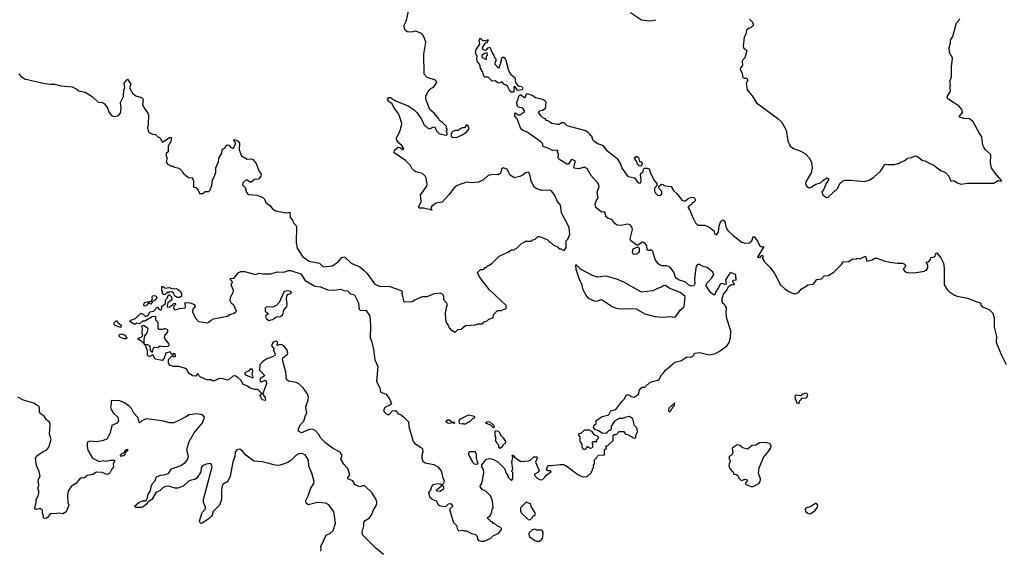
# Model space of a CAD drawing. Extents: x 2239831 to 2395310, y 665973 to 772585.
# Tile 141 of 144: x 2357255 to 2367767, y 743444 to 749103. Entities that reach past the tile are written whole.
import ezdxf

# ---------------------------------------------------------------- set-up
doc = ezdxf.new("R2010")
doc.units = 0

msp = doc.modelspace()

# ---------------------------------------------------------------- linework, layer by layer
at = {"layer": '0CON20XD'}
for points in [[(2361813, 746047), (2361798, 745975), (2361802, 745905), (2361812, 745865), (2361830, 745845), (2361840, 745815), (2361865, 745790), (2361875, 745790), (2361905, 745770), (2361932, 745798), (2361967, 745803), (2362015, 745840), (2362122, 745848), (2362145, 745860), (2362195, 745860), (2362215, 745880), (2362247, 745893), (2362265, 745910), (2362310, 745925), (2362312, 745958), (2362355, 746000), (2362395, 746000), (2362448, 746022), (2362450, 746055), (2362267, 746227), (2362165, 746360), (2362142, 746408), (2362175, 746440), (2362205, 746440), (2362225, 746460), (2362235, 746460), (2362255, 746480), (2362265, 746480), (2362300, 746505), (2362375, 746582), (2362467, 746623), (2362505, 746650), (2362535, 746650), (2362545, 746660), (2362558, 746662), (2362615, 746720), (2362642, 746728), (2362655, 746740), (2362715, 746740), (2362725, 746750), (2362758, 746762), (2362785, 746790), (2362805, 746790), (2362885, 746760), (2362915, 746730), (2362930, 746725), (2362955, 746700), (2362995, 746680), (2363015, 746660), (2363035, 746660), (2363042, 746652), (2363068, 746642), (2363088, 746672), (2363090, 746745), (2363107, 746763), (2363130, 746815), (2363120, 746885), (2363105, 746923), (2363038, 747045), (2363027, 747125), (2362996, 747165), (2362965, 747235), (2362935, 747272), (2362915, 747284), (2362825, 747281), (2362775, 747300), (2362748, 747318), (2362714, 747384), (2362703, 747453), (2362686, 747476), (2362655, 747469), (2362625, 747444), (2362595, 747432), (2362535, 747417), (2362488, 747448), (2362459, 747509), (2362415, 747524), (2362403, 747515), (2362388, 747465), (2362365, 747448), (2362315, 747451), (2362255, 747441), (2362206, 747394), (2362155, 747372), (2362075, 747362), (2362025, 747371), (2361925, 747336), (2361898, 747315), (2361836, 747235), (2361764, 747156), (2361703, 747147), (2361654, 747116), (2361646, 747095), (2361655, 747070), (2361567, 747093), (2361524, 747094), (2361512, 747102), (2361542, 747165), (2361533, 747235), (2361603, 747327), (2361606, 747346), (2361593, 747413), (2361584, 747435), (2361555, 747463), (2361485, 747481), (2361464, 747494), (2361444, 747514), (2361427, 747547), (2361375, 747600), (2361252, 747685), (2361255, 747710), (2361295, 747742), (2361315, 747740), (2361345, 747719), (2361356, 747725), (2361333, 747765), (2361299, 747789), (2361277, 747825), (2361278, 747845), (2361315, 747910), (2361331, 747975), (2361334, 747995), (2361311, 748075), (2361297, 748105), (2361248, 748165), (2361232, 748205), (2361209, 748219), (2361192, 748231), (2361183, 748255), (2361195, 748272), (2361215, 748272), (2361268, 748238), (2361404, 748184), (2361465, 748142), (2361500, 748110), (2361547, 748035), (2361570, 747985), (2361612, 747945), (2361635, 747938), (2361665, 747958), (2361685, 747960), (2361709, 747915), (2361735, 747888), (2361805, 747870), (2361820, 747875), (2361820, 747895), (2361810, 747905), (2361810, 747915), (2361820, 747925), (2361820, 747935), (2361810, 747945), (2361810, 747965), (2361770, 748005), (2361737, 748027), (2361728, 748048), (2361685, 748103), (2361632, 748145), (2361590, 748255), (2361591, 748289), (2361608, 748325), (2361645, 748368), (2361672, 748385), (2361708, 748435), (2361695, 748458), (2361605, 748488), (2361573, 748523), (2361569, 748735), (2361590, 748865), (2361574, 748914), (2361554, 748944), (2361535, 748961), (2361502, 748975), (2361485, 748981), (2361435, 748970), (2361393, 748973), (2361372, 748992), (2361359, 749025), (2361361, 749045), (2361383, 749095), (2361406, 749195)], [(2363775, 749180), (2363895, 749102), (2363975, 749090), (2364015, 749094), (2364045, 749103)], [(2365048, 749108), (2365078, 749078), (2365088, 749045), (2365065, 749020), (2365035, 749010), (2365015, 748990), (2365007, 748953), (2364988, 748915), (2364979, 748825), (2364984, 748804), (2365018, 748775), (2364997, 748695), (2364970, 748665), (2364973, 748615), (2364951, 748589), (2364948, 748575), (2364969, 748529), (2364975, 748488), (2364995, 748478), (2365018, 748478), (2365027, 748457), (2365012, 748425), (2365023, 748355), (2365075, 748292), (2365123, 748215), (2365350, 748050), (2365387, 748015), (2365439, 747925), (2365455, 747810), (2365482, 747755), (2365515, 747728), (2365595, 747700), (2365645, 747672), (2365688, 747625), (2365709, 747579), (2365717, 747525), (2365705, 747470), (2365649, 747375), (2365646, 747356), (2365656, 747326), (2365685, 747310), (2365705, 747317), (2365755, 747348), (2365805, 747362), (2365831, 747389), (2365876, 747416), (2365889, 747409), (2365889, 747395), (2365864, 747356), (2365835, 747288), (2365817, 747265), (2365828, 747235), (2365865, 747208), (2365885, 747210), (2365990, 747305), (2366010, 747355), (2366038, 747382), (2366068, 747392), (2366125, 747392), (2366275, 747379), (2366325, 747390), (2366375, 747423), (2366445, 747487), (2366466, 747515), (2366485, 747556), (2366505, 747563), (2366525, 747558), (2366595, 747558), (2366625, 747570), (2366645, 747570), (2366655, 747580), (2366705, 747600), (2366733, 747627), (2366775, 747632), (2366815, 747650), (2366838, 747648), (2366895, 747600), (2366917, 747597), (2367017, 747547), (2367093, 747493), (2367135, 747478), (2367173, 747435), (2367195, 747382), (2367227, 747387), (2367263, 747363), (2367305, 747348), (2367375, 747360), (2367655, 747360), (2367703, 747387), (2367725, 747380), (2367740, 747385), (2367670, 747465), (2367631, 747525), (2367620, 747575), (2367622, 747662), (2367605, 747680), (2367567, 747715), (2367547, 747745), (2367538, 747765), (2367527, 747855), (2367497, 747895), (2367434, 748014), (2367395, 748047), (2367335, 748049), (2367290, 748065), (2367290, 748075), (2367320, 748115), (2367313, 748145), (2367285, 748180), (2367173, 748253), (2367162, 748265), (2367158, 748285), (2367191, 748339), (2367188, 748385), (2367192, 748415), (2367187, 748445), (2367202, 748495), (2367204, 748605), (2367213, 748685), (2367213, 748695), (2367182, 748755), (2367177, 748805), (2367193, 748855), (2367193, 748885), (2367216, 748924), (2367255, 749070), (2367282, 749095), (2367291, 749115)], [(2362525, 748330), (2362502, 748332), (2362485, 748350), (2362463, 748393), (2362450, 748405), (2362424, 748414), (2362405, 748440), (2362375, 748428), (2362355, 748432), (2362332, 748452), (2362298, 748448), (2362255, 748490), (2362225, 748492), (2362212, 748502), (2362200, 748545), (2362174, 748585), (2362167, 748627), (2362142, 748655), (2362137, 748677), (2362140, 748715), (2362122, 748745), (2362130, 748785), (2362167, 748843), (2362162, 748885), (2362175, 748910), (2362180, 748895), (2362203, 748883), (2362235, 748880), (2362245, 748890), (2362258, 748888), (2362245, 748860), (2362222, 748848), (2362192, 748808), (2362192, 748795), (2362215, 748782), (2362235, 748780), (2362255, 748802), (2362275, 748810), (2362301, 748741), (2362318, 748725), (2362325, 748700), (2362340, 748685), (2362340, 748665), (2362332, 748655), (2362328, 748628), (2362365, 748590), (2362377, 748593), (2362378, 748612), (2362390, 748635), (2362390, 748655), (2362400, 748665), (2362400, 748685), (2362410, 748695), (2362410, 748705), (2362428, 748705), (2362445, 748670), (2362471, 748575), (2362492, 748525), (2362542, 748485), (2362550, 748435), (2362572, 748402), (2362585, 748394), (2362615, 748390), (2362624, 748375), (2362620, 748355), (2362568, 748348), (2362546, 748386), (2362535, 748390), (2362530, 748385), (2362530, 748335), (2362525, 748330)], [(2362235, 748680), (2362240, 748685), (2362240, 748715), (2362250, 748725), (2362245, 748750), (2362218, 748742), (2362188, 748722), (2362188, 748708), (2362200, 748695), (2362235, 748680)], [(2357246, 748526), (2357265, 748504), (2357305, 748474), (2357525, 748421), (2357585, 748414), (2357625, 748417), (2357695, 748398), (2357815, 748386), (2357857, 748367), (2357885, 748344), (2357955, 748330), (2358027, 748285), (2358092, 748225), (2358135, 748221), (2358162, 748205), (2358191, 748161), (2358212, 748112), (2358235, 748082), (2358265, 748070), (2358305, 748078), (2358330, 748105), (2358338, 748155), (2358331, 748219), (2358363, 748285), (2358368, 748352), (2358378, 748375), (2358372, 748425), (2358405, 748470), (2358442, 748415), (2358428, 748375), (2358461, 748321), (2358495, 748290), (2358554, 748274), (2358573, 748255), (2358567, 748195), (2358593, 748145), (2358623, 748105), (2358630, 748085), (2358628, 747985), (2358618, 747955), (2358630, 747905), (2358673, 747883), (2358705, 747880), (2358735, 747850), (2358745, 747850), (2358755, 747840), (2358775, 747800), (2358785, 747800), (2358855, 747848), (2358877, 747847), (2358868, 747805), (2358840, 747755), (2358840, 747695), (2358820, 747675), (2358820, 747645), (2358830, 747635), (2358820, 747585), (2358830, 747575), (2358830, 747565), (2358875, 747540), (2358895, 747540), (2358905, 747530), (2358945, 747522), (2358965, 747512), (2358992, 747485), (2359002, 747465), (2359045, 747428), (2359065, 747418), (2359095, 747420), (2359109, 747385), (2359110, 747325), (2359115, 747318), (2359135, 747312), (2359162, 747285), (2359175, 747250), (2359215, 747250), (2359235, 747270), (2359275, 747270), (2359285, 747280), (2359308, 747335), (2359312, 747395), (2359325, 747410), (2359348, 747475), (2359348, 747525), (2359368, 747565), (2359377, 747585), (2359382, 747625), (2359412, 747678), (2359415, 747720), (2359449, 747741), (2359462, 747765), (2359475, 747770), (2359488, 747765), (2359504, 747744), (2359535, 747728), (2359560, 747775), (2359560, 747795), (2359540, 747815), (2359540, 747825), (2359565, 747820), (2359586, 747806), (2359602, 747785), (2359597, 747717), (2359622, 747652), (2359684, 747614), (2359725, 747620), (2359745, 747612), (2359778, 747568), (2359813, 747485), (2359833, 747455), (2359828, 747435), (2359805, 747403), (2359761, 747399), (2359725, 747370), (2359715, 747370), (2359685, 747390), (2359668, 747392), (2359638, 747365), (2359633, 747343), (2359663, 747313), (2359675, 747260), (2359695, 747240), (2359785, 747231), (2359849, 747209), (2359868, 747188), (2359882, 747152), (2359925, 747120), (2359955, 747086), (2359988, 747065), (2360097, 747043), (2360140, 747050), (2360141, 746995), (2360166, 746965), (2360178, 746935), (2360203, 746913), (2360209, 746899), (2360206, 746725), (2360218, 746665), (2360275, 746577), (2360345, 746529), (2360455, 746506), (2360495, 746466), (2360595, 746479), (2360655, 746520), (2360695, 746566), (2360715, 746574), (2360725, 746571), (2360795, 746506), (2360885, 746468), (2360930, 746430), (2360961, 746401), (2361045, 746282), (2361105, 746258), (2361175, 746262), (2361205, 746257), (2361328, 746215), (2361337, 746205), (2361334, 746184), (2361354, 746105), (2361365, 746093), (2361445, 746098), (2361473, 746117), (2361555, 746152), (2361605, 746152), (2361685, 746182), (2361745, 746190), (2361770, 746175), (2361778, 746155), (2361778, 746118), (2361810, 746085), (2361818, 746055), (2361813, 746047)], [(2359415, 745930), (2359470, 745940), (2359500, 745960), (2359545, 745974), (2359570, 745995), (2359540, 746060), (2359515, 746078), (2359501, 746105), (2359506, 746145), (2359533, 746195), (2359536, 746215), (2359514, 746275), (2359527, 746307), (2359500, 746335), (2359508, 746342), (2359544, 746346), (2359588, 746405), (2359615, 746417), (2359655, 746417), (2359774, 746386), (2359811, 746399), (2359855, 746391), (2359935, 746394), (2360005, 746414), (2360075, 746411), (2360125, 746429), (2360145, 746429), (2360255, 746391), (2360303, 746323), (2360405, 746262), (2360465, 746254), (2360545, 746221), (2360605, 746219), (2360660, 746225), (2360685, 746230), (2360714, 746214), (2360755, 746210), (2360785, 746178), (2360828, 746168), (2360873, 746085), (2360874, 746035), (2360880, 746015), (2360895, 746003), (2360950, 746005), (2360988, 745948), (2360996, 745915), (2361001, 745825), (2360997, 745715), (2361015, 745665), (2361033, 745585), (2361046, 745475), (2361080, 745405), (2361063, 745243), (2361099, 745175), (2361108, 745135), (2361116, 745126), (2361169, 745109), (2361205, 745053), (2361223, 745005), (2361215, 744994), (2361154, 744966), (2361141, 744945), (2361142, 744925), (2361169, 744899), (2361195, 744889), (2361235, 744930), (2361266, 744936), (2361282, 744925), (2361295, 744901), (2361328, 744888), (2361355, 744865), (2361407, 744815), (2361410, 744765), (2361457, 744605), (2361474, 744584), (2361542, 744542), (2361554, 744525), (2361560, 744495), (2361549, 744455), (2361549, 744425), (2361560, 744395), (2361585, 744376), (2361675, 744358), (2361715, 744338), (2361755, 744290), (2361767, 744257), (2361770, 744225), (2361788, 744185), (2361780, 744155), (2361770, 744145), (2361770, 744135), (2361780, 744125), (2361778, 744095), (2361745, 744072), (2361713, 744073), (2361700, 744085), (2361758, 744132), (2361758, 744138), (2361745, 744150), (2361725, 744152), (2361665, 744142), (2361650, 744125), (2361640, 744085), (2361621, 744059), (2361630, 744015), (2361665, 743984), (2361702, 743972), (2361724, 743934), (2361745, 743918), (2361805, 743910), (2361832, 743938), (2361855, 743942), (2361878, 743915), (2361848, 743885), (2361847, 743865), (2361885, 743740), (2361917, 743707), (2361930, 743665), (2361945, 743652), (2361975, 743658), (2361995, 743650), (2362025, 743650), (2362078, 743622), (2362123, 743613), (2362137, 743597), (2362145, 743560), (2362155, 743550), (2362185, 743541), (2362215, 743543), (2362285, 743572), (2362315, 743602), (2362366, 743624), (2362400, 743665), (2362400, 743675), (2362385, 743690), (2362355, 743700), (2362325, 743730), (2362315, 743730), (2362298, 743748), (2362285, 743750), (2362250, 743785), (2362252, 743798), (2362265, 743800), (2362278, 743812), (2362297, 743853), (2362300, 743885), (2362310, 743895), (2362302, 743972), (2362282, 744025), (2362230, 744075), (2362195, 744090), (2362180, 744105), (2362172, 744125), (2362173, 744137), (2362190, 744155), (2362210, 744265), (2362208, 744305), (2362190, 744335), (2362190, 744355), (2362240, 744415), (2362275, 744422), (2362315, 744412), (2362359, 744389), (2362430, 744315), (2362448, 744268), (2362470, 744235), (2362470, 744225), (2362505, 744190), (2362520, 744205), (2362520, 744275), (2362510, 744285), (2362510, 744295), (2362520, 744305), (2362510, 744385), (2362520, 744435), (2362512, 744458), (2362525, 744460), (2362537, 744437), (2362605, 744392), (2362692, 744398), (2362710, 744405), (2362745, 744440), (2362775, 744440), (2362780, 744425), (2362762, 744385), (2362800, 744295), (2362786, 744274), (2362750, 744255), (2362752, 744245), (2362778, 744215), (2362815, 744196), (2362835, 744199), (2362862, 744225), (2362882, 744248), (2362929, 744285), (2362923, 744293), (2362893, 744293), (2362881, 744301), (2362895, 744350), (2362925, 744348), (2363025, 744360), (2363065, 744360), (2363075, 744350), (2363085, 744350), (2363215, 744252), (2363255, 744232), (2363275, 744228), (2363315, 744230), (2363360, 744275), (2363360, 744285), (2363370, 744295), (2363370, 744315), (2363380, 744325), (2363380, 744355), (2363390, 744365), (2363392, 744408), (2363418, 744432), (2363422, 744448), (2363435, 744460), (2363498, 744462), (2363500, 744515), (2363520, 744535), (2363520, 744545), (2363510, 744555), (2363535, 744560), (2363590, 744615), (2363590, 744665), (2363602, 744678), (2363625, 744680), (2363655, 744710), (2363705, 744710), (2363722, 744682), (2363745, 744680), (2363815, 744640), (2363828, 744642), (2363838, 744655), (2363830, 744665), (2363850, 744705), (2363847, 744737), (2363840, 744755), (2363820, 744775), (2363800, 744845), (2363765, 744870), (2363715, 744860), (2363692, 744848), (2363655, 744848), (2363610, 744825), (2363593, 744807), (2363570, 744765), (2363570, 744735), (2363555, 744720), (2363545, 744720), (2363515, 744690), (2363473, 744693), (2363435, 744718), (2363394, 744734), (2363381, 744755), (2363383, 744775), (2363410, 744795), (2363411, 744829), (2363475, 744870), (2363545, 744888), (2363567, 744933), (2363618, 744945), (2363685, 745030), (2363708, 745055), (2363735, 745101), (2363755, 745102), (2363785, 745084), (2363815, 745078), (2363858, 745105), (2363866, 745124), (2363868, 745145), (2363885, 745172), (2363905, 745183), (2363928, 745185), (2363985, 745237), (2364079, 745261), (2364091, 745275), (2364105, 745312), (2364130, 745335), (2364148, 745365), (2364251, 745449), (2364320, 745470), (2364375, 745507), (2364415, 745504), (2364439, 745511), (2364453, 745525), (2364455, 745540), (2364464, 745546), (2364515, 745552), (2364615, 745529), (2364675, 745539), (2364735, 745572), (2364806, 745624), (2364826, 745654), (2364845, 745710), (2364846, 745785), (2364803, 745915), (2364798, 745965), (2364800, 746035), (2364785, 746050), (2364780, 746065), (2364762, 746075), (2364751, 746115), (2364768, 746175), (2364805, 746220), (2364824, 746256), (2364845, 746272), (2364855, 746278), (2364880, 746275), (2364888, 746285), (2364870, 746305), (2364872, 746325), (2364905, 746330), (2364908, 746335), (2364900, 746345), (2364902, 746375), (2364898, 746385), (2364845, 746406), (2364835, 746401), (2364792, 746328), (2364796, 746284), (2364785, 746280), (2364755, 746289), (2364735, 746284), (2364713, 746235), (2364686, 746205), (2364675, 746170), (2364665, 746168), (2364635, 746190), (2364584, 746265), (2364588, 746285), (2364645, 746349), (2364664, 746385), (2364655, 746410), (2364595, 746461), (2364552, 746472), (2364505, 746495), (2364486, 746485), (2364472, 746455), (2364460, 746335), (2364464, 746285), (2364451, 746265), (2364425, 746261), (2364394, 746275), (2364358, 746308), (2364295, 746325), (2364265, 746348), (2364252, 746365), (2364239, 746409), (2364200, 746465), (2364165, 746479), (2364115, 746478), (2364092, 746485), (2364071, 746501), (2364038, 746545), (2364015, 746630), (2363997, 746647), (2363985, 746640), (2363965, 746640), (2363955, 746650), (2363950, 746695), (2363925, 746722), (2363905, 746730), (2363855, 746700), (2363845, 746700), (2363778, 746745), (2363772, 746765), (2363797, 746865), (2363789, 746895), (2363773, 746915), (2363745, 746922), (2363675, 746908), (2363635, 746912), (2363614, 746925), (2363580, 746970), (2363535, 746987), (2363512, 747005), (2363510, 747035), (2363500, 747055), (2363465, 747050), (2363405, 747101), (2363398, 747135), (2363408, 747172), (2363430, 747205), (2363419, 747265), (2363440, 747325), (2363439, 747339), (2363428, 747365), (2363360, 747435), (2363318, 747508), (2363285, 747530), (2363225, 747512), (2363179, 747519), (2363172, 747525), (2363173, 747543), (2363190, 747595), (2363155, 747612), (2363141, 747609), (2363115, 747562), (2363095, 747564), (2363010, 747615), (2363004, 747635), (2363006, 747666), (2362998, 747695), (2363000, 747710), (2362945, 747708), (2362905, 747729), (2362845, 747750), (2362840, 747755), (2362841, 747781), (2362820, 747800), (2362673, 747903), (2362625, 747920), (2362605, 747940), (2362567, 748047), (2362540, 748075), (2362540, 748105), (2362545, 748110), (2362575, 748090), (2362595, 748090), (2362647, 748123), (2362625, 748160), (2362581, 748171), (2362571, 748181), (2362563, 748205), (2362562, 748225), (2362578, 748255), (2362583, 748287), (2362603, 748307), (2362645, 748272), (2362655, 748280), (2362665, 748312), (2362675, 748316), (2362734, 748294), (2362762, 748272), (2362840, 748255), (2362865, 748238), (2362872, 748225), (2362865, 748152), (2362837, 748133), (2362803, 748127), (2362792, 748115), (2362815, 748080), (2362835, 748061), (2362860, 748050), (2362872, 748032), (2362895, 748028), (2362935, 747999), (2362995, 747988), (2363015, 747988), (2363044, 748006), (2363065, 748007), (2363096, 747976), (2363295, 747922), (2363315, 747912), (2363335, 747890)], [(2361878, 747848), (2361925, 747852), (2361980, 747875), (2362026, 747904), (2362050, 747935), (2362050, 747955), (2362035, 747980), (2362022, 747978), (2362005, 747950), (2361975, 747950), (2361965, 747940), (2361955, 747940), (2361935, 747920), (2361905, 747920), (2361872, 747908), (2361870, 747895), (2361860, 747885), (2361862, 747862), (2361878, 747848)], [(2363335, 747890), (2363344, 747874), (2363358, 747865), (2363372, 747825), (2363382, 747815), (2363425, 747784), (2363477, 747765), (2363520, 747710), (2363635, 747623), (2363672, 747555), (2363686, 747515), (2363736, 747446), (2363755, 747430), (2363817, 747417), (2363856, 747366), (2363875, 747360), (2363887, 747363), (2363890, 747395), (2363882, 747448), (2363886, 747464), (2363910, 747485), (2363915, 747510), (2363925, 747520), (2363955, 747520), (2363975, 747512), (2363987, 747475), (2364034, 747384), (2364058, 747355), (2364058, 747332), (2364033, 747307), (2364032, 747275), (2364042, 747252), (2364065, 747230), (2364088, 747228), (2364110, 747245), (2364112, 747272), (2364080, 747305), (2364080, 747325), (2364103, 747347), (2364115, 747348), (2364145, 747330), (2364210, 747325), (2364235, 747282), (2364276, 747245), (2364325, 747180), (2364345, 747170), (2364365, 747170), (2364390, 747195), (2364428, 747212), (2364455, 747208), (2364468, 747185), (2364467, 747173), (2364450, 747155), (2364435, 747150), (2364430, 747135), (2364407, 747123), (2364393, 747105), (2364393, 747095), (2364414, 747064), (2364426, 747026), (2364443, 746994), (2364471, 746935), (2364495, 746911), (2364565, 746912), (2364614, 746894), (2364660, 746860), (2364670, 746845), (2364674, 746824), (2364685, 746812), (2364695, 746810), (2364715, 746840), (2364721, 746905), (2364740, 746955), (2364765, 746969), (2364784, 746954), (2364794, 746895), (2364815, 746854), (2364875, 746797), (2364965, 746732), (2365005, 746718), (2365045, 746722), (2365070, 746745), (2365084, 746786), (2365095, 746792), (2365131, 746741), (2365154, 746694), (2365175, 746682), (2365200, 746685), (2365132, 746572), (2365165, 746570), (2365170, 746585), (2365185, 746590), (2365188, 746575), (2365180, 746565), (2365205, 746520), (2365263, 746465), (2365309, 746405), (2365376, 746276), (2365428, 746228), (2365465, 746204), (2365515, 746183), (2365543, 746183), (2365568, 746192), (2365598, 746228), (2365672, 746275), (2365725, 746283), (2365767, 746333), (2365815, 746340), (2365845, 746371), (2365885, 746376), (2365948, 746412), (2366029, 746491), (2366045, 746519), (2366105, 746523), (2366148, 746552), (2366185, 746550), (2366195, 746560), (2366225, 746552), (2366285, 746580), (2366298, 746528), (2366355, 746542), (2366385, 746558), (2366405, 746558), (2366485, 746530), (2366545, 746518), (2366625, 746507), (2366675, 746508), (2366698, 746498), (2366712, 746485), (2366705, 746460), (2366690, 746445), (2366690, 746435), (2366710, 746415), (2366735, 746408), (2366805, 746403), (2366915, 746420), (2366925, 746430), (2366935, 746430), (2366950, 746455), (2366950, 746485), (2366932, 746518), (2366958, 746522), (2366980, 746545), (2366982, 746568), (2367017, 746573), (2367028, 746582), (2367035, 746610), (2367045, 746618), (2367088, 746565), (2367119, 746505), (2367124, 746454), (2367126, 746276), (2367156, 746225), (2367181, 746201), (2367234, 746164), (2367263, 746153), (2367375, 746134), (2367465, 746096), (2367510, 746085), (2367518, 746075), (2367512, 746065), (2367531, 746041), (2367605, 746012), (2367644, 745974), (2367660, 745925), (2367659, 745825), (2367682, 745725), (2367679, 745665), (2367733, 745533), (2367787, 745427)], [(2363885, 747542), (2363870, 747545), (2363852, 747565), (2363840, 747595), (2363823, 747615), (2363820, 747625), (2363825, 747638), (2363845, 747647), (2363862, 747635), (2363872, 747592), (2363885, 747590), (2363900, 747575), (2363897, 747553), (2363885, 747542)], [(2363808, 746598), (2363798, 746625), (2363805, 746660), (2363855, 746680), (2363870, 746665), (2363868, 746622), (2363845, 746603), (2363808, 746598)], [(2364235, 745929), (2364255, 745934), (2364311, 746009), (2364348, 746042), (2364361, 746151), (2364308, 746195), (2364195, 746236), (2364145, 746269), (2364125, 746266), (2364108, 746252), (2364065, 746238), (2364015, 746211), (2363895, 746196), (2363705, 746303), (2363630, 746335), (2363515, 746368), (2363425, 746356), (2363372, 746375), (2363244, 746444), (2363195, 746490), (2363190, 746485), (2363193, 746443), (2363223, 746347), (2363256, 746276), (2363265, 746232), (2363305, 746153), (2363325, 746133), (2363395, 746102), (2363425, 746104), (2363465, 746120), (2363475, 746117), (2363580, 746045), (2363618, 746028), (2363675, 746018), (2363725, 746022), (2363835, 746018), (2363930, 745965), (2364035, 745937), (2364115, 745931), (2364205, 745936), (2364235, 745929)], [(2358935, 746140), (2358925, 746150), (2358915, 746150), (2358898, 746185), (2358879, 746199), (2358853, 746197), (2358845, 746190), (2358835, 746200), (2358805, 746170), (2358792, 746172), (2358780, 746185), (2358780, 746205), (2358772, 746215), (2358772, 746258), (2358788, 746258), (2358805, 746240), (2358854, 746246), (2358885, 746232), (2358925, 746238), (2358947, 746227), (2358975, 746200), (2358983, 746175), (2358982, 746155), (2358965, 746142), (2358935, 746140)], [(2361139, 743399), (2361056, 743465), (2360915, 743609), (2360911, 743635), (2360929, 743705), (2360929, 743745), (2360945, 743763), (2360989, 743791), (2361013, 743825), (2361034, 743875), (2361064, 743926), (2361068, 743955), (2361062, 743985), (2361015, 744062), (2360945, 744127), (2360935, 744133), (2360917, 744133), (2360885, 744122), (2360835, 744142), (2360810, 744185), (2360760, 744205), (2360758, 744222), (2360778, 744245), (2360767, 744295), (2360757, 744315), (2360715, 744362), (2360684, 744415), (2360696, 744455), (2360675, 744489), (2360595, 744534), (2360525, 744587), (2360471, 744641), (2360449, 744679), (2360411, 744721), (2360387, 744733), (2360355, 744737), (2360265, 744696), (2360230, 744715), (2360230, 744735), (2360252, 744785), (2360290, 744820), (2360305, 744880), (2360322, 744908), (2360309, 744975), (2360336, 745045), (2360340, 745075), (2360331, 745105), (2360281, 745175), (2360235, 745219), (2360205, 745235), (2360125, 745247), (2360104, 745265), (2360098, 745345), (2360060, 745475), (2360064, 745496), (2360113, 745535), (2360117, 745545), (2360106, 745585), (2360083, 745613), (2360055, 745634), (2360035, 745639), (2360005, 745630), (2360007, 745665), (2359995, 745676), (2359965, 745667), (2359949, 745645), (2359944, 745625), (2359967, 745597), (2359963, 745577), (2359982, 745535), (2359978, 745522), (2359955, 745506), (2359885, 745482), (2359849, 745455), (2359818, 745422), (2359816, 745365), (2359866, 745316), (2359868, 745305), (2359822, 745275), (2359818, 745255), (2359835, 745242), (2359875, 745258), (2359888, 745245), (2359889, 745221), (2359850, 745115), (2359850, 745105), (2359877, 745075), (2359880, 745045), (2359875, 745040), (2359845, 745050), (2359822, 745095), (2359840, 745115), (2359799, 745159), (2359765, 745159), (2359714, 745174), (2359686, 745196), (2359637, 745217), (2359620, 745255), (2359588, 745285), (2359555, 745303), (2359529, 745301), (2359499, 745271), (2359475, 745260), (2359425, 745273), (2359384, 745276), (2359335, 745250), (2359315, 745250), (2359295, 745263), (2359255, 745262), (2359235, 745268), (2359182, 745295), (2359170, 745305), (2359165, 745320), (2359153, 745327), (2359135, 745302), (2359100, 745305), (2359065, 745331), (2359040, 745371), (2359025, 745383), (2358955, 745404), (2358896, 745404), (2358862, 745415), (2358842, 745435), (2358842, 745478), (2358885, 745520), (2358895, 745510), (2358915, 745510), (2358918, 745515), (2358915, 745538), (2358895, 745540), (2358885, 745530), (2358870, 745545), (2358865, 745560), (2358812, 745548), (2358810, 745525), (2358800, 745515), (2358800, 745495), (2358775, 745467), (2358702, 745482), (2358675, 745530), (2358645, 745512), (2358630, 745515), (2358620, 745525), (2358618, 745575), (2358598, 745628), (2358560, 745670), (2358520, 745695), (2358520, 745705), (2358552, 745718), (2358570, 745735), (2358564, 745755), (2358567, 745805), (2358560, 745835), (2358565, 745840), (2358585, 745840), (2358620, 745815), (2358622, 745805), (2358612, 745765), (2358588, 745732), (2358580, 745695), (2358580, 745650), (2358590, 745640), (2358619, 745639), (2358646, 745626), (2358648, 745578), (2358662, 745562), (2358675, 745560), (2358680, 745595), (2358695, 745610), (2358725, 745608), (2358755, 745623), (2358786, 745616), (2358835, 745620), (2358847, 745623), (2358852, 745635), (2358848, 745648), (2358807, 745695), (2358800, 745715), (2358806, 745734), (2358838, 745775), (2358838, 745795), (2358805, 745810), (2358782, 745798), (2358745, 745798), (2358732, 745812), (2358733, 745833), (2358732, 745872), (2358709, 745899), (2358708, 745935), (2358699, 745939), (2358670, 745935), (2358592, 745888), (2358565, 745888), (2358535, 745860), (2358505, 745868), (2358485, 745852), (2358430, 745885), (2358443, 745897), (2358490, 745915), (2358545, 745968), (2358555, 745970), (2358575, 745962), (2358598, 745938), (2358625, 745948), (2358644, 745986), (2358685, 745993), (2358723, 746037), (2358730, 746035), (2358740, 746015), (2358755, 746007), (2358765, 746010), (2358773, 746025), (2358770, 746045), (2358807, 746073), (2358812, 746085), (2358810, 746115), (2358828, 746132), (2358845, 746170), (2358855, 746170), (2358877, 746147), (2358880, 746115), (2358837, 746083), (2358828, 746055), (2358830, 746045), (2358837, 746037), (2358855, 746040), (2358883, 746057), (2358902, 746078), (2358915, 746080), (2358920, 746065), (2358902, 746048), (2358898, 746035), (2358903, 746015), (2358915, 746007), (2358965, 746023), (2359025, 746030), (2359023, 746087), (2359075, 746084), (2359122, 746065), (2359128, 746045), (2359104, 746015), (2359101, 745985), (2359135, 745918), (2359163, 745883), (2359255, 745870), (2359274, 745876), (2359300, 745900), (2359325, 745912), (2359415, 745930)], [(2358588, 746048), (2358580, 746055), (2358585, 746080), (2358595, 746092), (2358658, 746102), (2358672, 746125), (2358668, 746145), (2358672, 746158), (2358695, 746162), (2358713, 746153), (2358718, 746135), (2358695, 746108), (2358672, 746098), (2358655, 746070), (2358645, 746080), (2358625, 746080), (2358605, 746050), (2358588, 746048)], [(2359916, 745896), (2359955, 745904), (2359995, 745933), (2360035, 745937), (2360066, 745954), (2360076, 746005), (2360106, 746044), (2360112, 746065), (2360104, 746125), (2360106, 746154), (2360115, 746172), (2360148, 746182), (2360158, 746195), (2360150, 746205), (2360115, 746213), (2360078, 746205), (2360024, 746086), (2359996, 746054), (2359955, 746036), (2359900, 746040), (2359885, 746036), (2359874, 746026), (2359877, 745995), (2359910, 745965), (2359880, 745945), (2359888, 745915), (2359916, 745896)], [(2358335, 745820), (2358275, 745840), (2358260, 745855), (2358265, 745870), (2358285, 745890), (2358295, 745890), (2358302, 745872), (2358340, 745845), (2358335, 745820)], [(2358395, 745700), (2358375, 745700), (2358330, 745715), (2358318, 745728), (2358320, 745745), (2358335, 745752), (2358375, 745742), (2358400, 745705), (2358395, 745700)], [(2359745, 745282), (2359748, 745295), (2359738, 745315), (2359743, 745363), (2359736, 745376), (2359715, 745377), (2359702, 745358), (2359660, 745335), (2359658, 745325), (2359665, 745314), (2359745, 745282)], [(2365575, 745010), (2365580, 745035), (2365600, 745055), (2365602, 745068), (2365655, 745070), (2365660, 745075), (2365668, 745105), (2365658, 745118), (2365645, 745120), (2365615, 745110), (2365595, 745090), (2365545, 745100), (2365532, 745088), (2365533, 745063), (2365552, 745015), (2365575, 745010)], [(2358761, 744089), (2358751, 744079), (2358713, 744065), (2358665, 743984), (2358624, 743956), (2358609, 743935), (2358575, 743909), (2358555, 743902), (2358495, 743902), (2358480, 743915), (2358528, 743955), (2358565, 743971), (2358595, 743973), (2358608, 743982), (2358621, 744005), (2358624, 744036), (2358652, 744078), (2358658, 744125), (2358674, 744156), (2358698, 744182), (2358715, 744227), (2358760, 744245), (2358795, 744248), (2358845, 744264), (2358875, 744313), (2358975, 744348), (2359020, 744380), (2359044, 744405), (2359058, 744445), (2359040, 744520), (2359064, 744606), (2359119, 744695), (2359206, 744805), (2359227, 744865), (2359205, 744890), (2359145, 744899), (2359065, 744888), (2359035, 744871), (2358933, 744817), (2358895, 744804), (2358855, 744804), (2358775, 744824), (2358605, 744846), (2358559, 744825), (2358535, 744800), (2358515, 744859), (2358473, 744905), (2358448, 744958), (2358420, 744985), (2358375, 745016), (2358325, 745039), (2358235, 745040), (2358230, 745035), (2358233, 745005), (2358226, 744975), (2358231, 744945), (2358256, 744905), (2358304, 744865), (2358311, 744825), (2358291, 744799), (2358240, 744775), (2358216, 744685), (2358185, 744631), (2358135, 744610), (2358075, 744602), (2358005, 744609), (2357976, 744595), (2357974, 744556), (2357982, 744512), (2358032, 744425), (2358105, 744392), (2358145, 744400), (2358176, 744396), (2358223, 744407), (2358266, 744406), (2358268, 744395), (2358253, 744363), (2358258, 744335), (2358234, 744306), (2358219, 744271), (2358205, 744259), (2358185, 744254), (2358135, 744274), (2358075, 744277), (2358035, 744252), (2357975, 744243), (2357951, 744219), (2357935, 744214), (2357915, 744216), (2357898, 744205), (2357855, 744157), (2357805, 744123), (2357774, 744075), (2357766, 744025), (2357769, 743955), (2357779, 743925), (2357752, 743855), (2357714, 743834), (2357675, 743841), (2357625, 743832), (2357585, 743838), (2357552, 743795), (2357535, 743783), (2357508, 743788), (2357508, 743815), (2357498, 743835), (2357498, 743868), (2357475, 743890), (2357435, 743880), (2357425, 743882), (2357418, 743895), (2357431, 743955), (2357432, 743985), (2357454, 744025), (2357459, 744055), (2357459, 744075), (2357447, 744105), (2357458, 744135), (2357453, 744195), (2357474, 744235), (2357464, 744285), (2357435, 744348), (2357422, 744425), (2357439, 744451), (2357505, 744497), (2357544, 744516), (2357566, 744544), (2357592, 744625), (2357572, 744682), (2357582, 744785), (2357575, 744810), (2357539, 744839), (2357515, 744876), (2357474, 744904), (2357465, 744925), (2357465, 744965), (2357459, 744979), (2357405, 745014), (2357294, 745044), (2357235, 745076)], [(2364195, 744920), (2364210, 744935), (2364210, 744945), (2364225, 744960), (2364232, 744978), (2364245, 744990), (2364248, 745018), (2364185, 744960), (2364183, 744933), (2364195, 744920)], [(2362015, 744790), (2361995, 744790), (2361985, 744800), (2361975, 744790), (2361950, 744795), (2361948, 744825), (2361962, 744845), (2362045, 744889), (2362108, 744875), (2362110, 744855), (2362090, 744845), (2362055, 744810), (2362045, 744810), (2362015, 744790)], [(2361895, 744798), (2361875, 744803), (2361845, 744798), (2361825, 744801), (2361807, 744815), (2361809, 744825), (2361825, 744835), (2361845, 744836), (2361872, 744812), (2361895, 744810), (2361900, 744805), (2361895, 744798)], [(2362315, 744750), (2362285, 744780), (2362240, 744795), (2362232, 744808), (2362252, 744818), (2362275, 744813), (2362317, 744775), (2362320, 744755), (2362315, 744750)], [(2362385, 744530), (2362372, 744542), (2362370, 744565), (2362352, 744582), (2362350, 744595), (2362340, 744605), (2362340, 744655), (2362330, 744665), (2362330, 744715), (2362335, 744720), (2362365, 744713), (2362373, 744705), (2362394, 744664), (2362416, 744645), (2362440, 744605), (2362438, 744582), (2362412, 744568), (2362408, 744552), (2362385, 744530)], [(2363295, 744520), (2363275, 744520), (2363260, 744545), (2363260, 744575), (2363240, 744605), (2363240, 744655), (2363220, 744675), (2363232, 744688), (2363248, 744692), (2363285, 744730), (2363335, 744730), (2363360, 744715), (2363385, 744680), (2363420, 744665), (2363430, 744655), (2363430, 744635), (2363410, 744615), (2363418, 744602), (2363375, 744600), (2363362, 744588), (2363370, 744575), (2363370, 744545), (2363358, 744532), (2363345, 744530), (2363315, 744550), (2363302, 744538), (2363295, 744520)], [(2365085, 744123), (2365145, 744158), (2365162, 744175), (2365163, 744205), (2365144, 744266), (2365149, 744325), (2365197, 744435), (2365270, 744525), (2365277, 744557), (2365270, 744575), (2365255, 744582), (2365215, 744593), (2365155, 744590), (2365115, 744567), (2365075, 744562), (2365025, 744522), (2364975, 744537), (2364945, 744562), (2364915, 744570), (2364860, 744535), (2364867, 744483), (2364855, 744460), (2364830, 744445), (2364830, 744415), (2364840, 744405), (2364840, 744395), (2364828, 744365), (2364827, 744345), (2364837, 744315), (2364855, 744292), (2364870, 744285), (2364880, 744255), (2364905, 744252), (2364923, 744243), (2364934, 744214), (2364950, 744195), (2364965, 744190), (2364995, 744202), (2365019, 744199), (2365022, 744185), (2365002, 744155), (2365010, 744145), (2365065, 744123), (2365085, 744123)], [(2358336, 744446), (2358331, 744455), (2358349, 744475), (2358379, 744491), (2358385, 744512), (2358405, 744524), (2358407, 744505), (2358382, 744488), (2358377, 744463), (2358365, 744450), (2358336, 744446)], [(2360469, 743435), (2360473, 743455), (2360470, 743485), (2360527, 743605), (2360575, 743626), (2360602, 743655), (2360626, 743735), (2360614, 743835), (2360605, 743861), (2360555, 743929), (2360525, 743946), (2360435, 743952), (2360335, 743929), (2360315, 743948), (2360310, 743975), (2360336, 744025), (2360363, 744107), (2360394, 744155), (2360398, 744178), (2360378, 744255), (2360343, 744345), (2360339, 744405), (2360303, 744463), (2360268, 744478), (2360235, 744474), (2360204, 744456), (2360149, 744401), (2360119, 744381), (2360035, 744351), (2359995, 744349), (2359843, 744387), (2359755, 744393), (2359669, 744459), (2359635, 744500), (2359605, 744523), (2359574, 744516), (2359556, 744494), (2359552, 744445), (2359531, 744389), (2359502, 744235), (2359473, 744175), (2359422, 744148), (2359412, 744115), (2359410, 744081), (2359408, 743985), (2359387, 743925), (2359317, 743855), (2359314, 743825), (2359301, 743809), (2359265, 743774), (2359195, 743730), (2359185, 743732), (2359174, 743755), (2359203, 743847), (2359239, 743885), (2359239, 743905), (2359219, 743955), (2359216, 743985), (2359311, 744335), (2359295, 744370), (2359245, 744364), (2359205, 744346), (2359193, 744325), (2359189, 744281), (2359146, 744214), (2359125, 744199), (2359085, 744192), (2359055, 744179), (2359001, 744129), (2358944, 744106), (2358915, 744108), (2358845, 744128), (2358814, 744126), (2358785, 744114), (2358761, 744089)], [(2362135, 744360), (2362112, 744362), (2362090, 744385), (2362090, 744395), (2362063, 744433), (2362050, 744465), (2362050, 744485), (2362062, 744498), (2362118, 744498), (2362120, 744485), (2362130, 744475), (2362130, 744435), (2362140, 744385), (2362150, 744375), (2362135, 744360)], [(2362705, 743770), (2362730, 743795), (2362732, 743808), (2362745, 743810), (2362758, 743822), (2362760, 743845), (2362720, 743905), (2362708, 743938), (2362675, 743950), (2362665, 743960), (2362602, 743898), (2362600, 743865), (2362610, 743845), (2362682, 743772), (2362705, 743770)], [(2365695, 743834), (2365743, 743865), (2365772, 743905), (2365777, 743927), (2365758, 743948), (2365695, 743909), (2365646, 743894), (2365641, 743875), (2365649, 743855), (2365675, 743836), (2365695, 743834)], [(2362775, 743540), (2362805, 743542), (2362825, 743558), (2362840, 743585), (2362842, 743625), (2362835, 743650), (2362827, 743657), (2362775, 743660), (2362755, 743670), (2362722, 743658), (2362690, 743625), (2362695, 743590), (2362755, 743547), (2362775, 743540)]]:
    msp.add_lwpolyline(points, dxfattribs=at)

doc.saveas('drawing.dxf')
